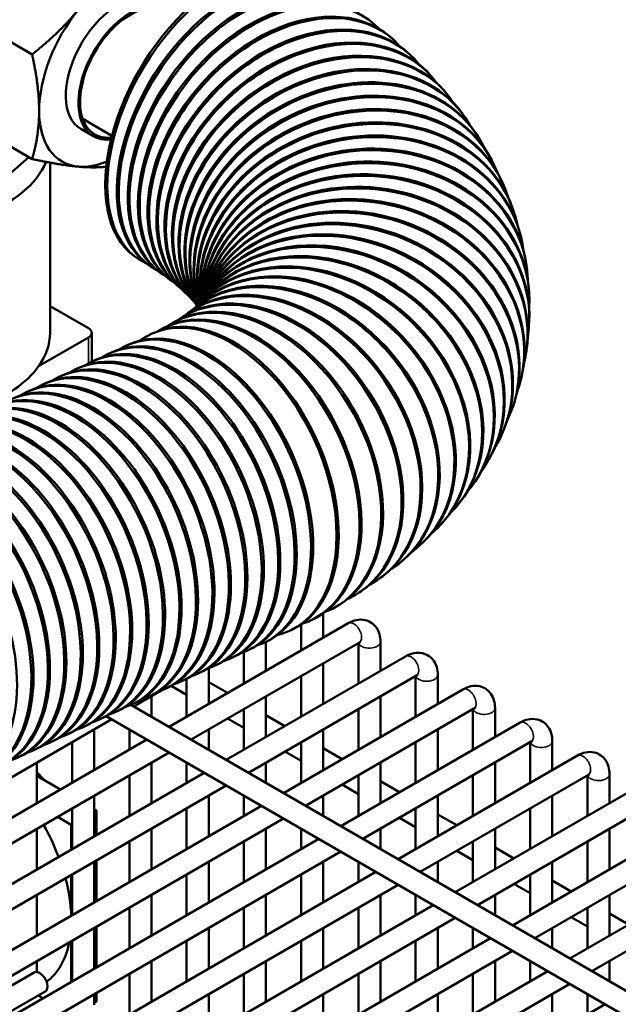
# Model space of a CAD drawing. Header units: inches. Extents: x 1 to 237, y 4 to 150.
# Tile 140 of 148: x 202.84 to 206.04, y 119.45 to 124.71. Entities that reach past the tile are written whole.
import ezdxf

# ---------------------------------------------------------------- set-up
doc = ezdxf.new("R2010")
doc.units = ezdxf.units.IN
doc.header["$LTSCALE"] = 7
doc.header["$MEASUREMENT"] = 0
doc.layers.add('Visible (ANSI)', color=7, linetype='Continuous', lineweight=50)
doc.layers.add('Visible Narrow (ANSI)', color=7, linetype='Continuous', lineweight=35)

msp = doc.modelspace()

# ---------------------------------------------------------------- linework, layer by layer
at = {"layer": 'Visible (ANSI)'}
for p, q in [((204.7053, 124.7053), (204.7148, 124.698)), ((202.9029, 124.5215), (202.7474, 124.6113)), ((204.8152, 124.617), (204.824, 124.6095)), ((204.9202, 124.5234), (204.9283, 124.5158)), ((205.02, 124.4243), (205.0274, 124.4165)), ((205.1142, 124.3192), (205.1209, 124.3112)), ((203.1733, 124.1773), (203.3296, 124.087)), ((205.2021, 124.2078), (205.208, 124.1997)), ((203.1641, 124.1229), (203.2319, 124.0837)), ((205.283, 124.0898), (205.2882, 124.0817)), ((202.9029, 123.962), (202.7474, 124.0518)), ((202.5494, 123.6804), (202.886, 123.9717)), ((205.3561, 123.965), (205.3605, 123.9568)), ((202.9988, 123.943), (202.9988, 123.0335)), ((205.4201, 123.8334), (205.4237, 123.8251)), ((205.4739, 123.6952), (205.4767, 123.6868)), ((205.5161, 123.5509), (205.5182, 123.5425)), ((203.4749, 123.4258), (203.4862, 123.4193)), ((203.5367, 123.3885), (203.5474, 123.3817)), ((205.5455, 123.4016), (205.5468, 123.3932)), ((203.5924, 123.3515), (203.6025, 123.3445)), ((203.6419, 123.3154), (203.6514, 123.3082)), ((203.6851, 123.2808), (203.6939, 123.2733)), ((203.7218, 123.2481), (203.7299, 123.2405)), ((203.752, 123.2181), (203.7595, 123.2103)), ((203.8235, 123.2211), (203.821, 123.2173)), ((203.8252, 123.2237), (203.8247, 123.2228)), ((205.5609, 123.2488), (205.5614, 123.2404)), ((202.9988, 123.1768), (203.2045, 123.058)), ((203.776, 123.1915), (203.7827, 123.1835)), ((203.7902, 123.1838), (203.7828, 123.1768)), ((203.8069, 123.2007), (203.8002, 123.1935)), ((203.8177, 123.2133), (203.8125, 123.2066)), ((203.7009, 123.1148), (203.6915, 123.1086)), ((203.7374, 123.1402), (203.7286, 123.1337)), ((203.7671, 123.1634), (203.759, 123.1567)), ((203.6077, 123.0605), (203.597, 123.0549)), ((203.6576, 123.088), (203.6476, 123.0821)), ((205.5616, 123.0943), (205.5612, 123.086)), ((202.9376, 122.8549), (203.2045, 123.009)), ((203.2221, 123.0335), (203.2221, 122.8791)), ((203.5513, 123.0326), (203.54, 123.0274)), ((203.4035, 122.9637), (203.4147, 122.969)), ((203.3155, 122.9227), (203.3268, 122.928)), ((205.5472, 122.9402), (205.5461, 122.932)), ((203.2275, 122.8817), (203.2388, 122.887)), ((203.0516, 122.7997), (203.0628, 122.8049)), ((203.1395, 122.8407), (203.1508, 122.8459)), ((202.9636, 122.7587), (202.9748, 122.7639)), ((205.5181, 122.7887), (205.5161, 122.7805)), ((202.8756, 122.7177), (202.8869, 122.7229)), ((205.4749, 122.6417), (205.4721, 122.6336)), ((205.4188, 122.5007), (205.4152, 122.4928)), ((205.3512, 122.3671), (205.3468, 122.3593)), ((205.2736, 122.2413), (205.2684, 122.2337)), ((205.1872, 122.1238), (205.1813, 122.1164)), ((205.0934, 122.0144), (205.0868, 122.0072)), ((204.9931, 121.9128), (204.9858, 121.9059)), ((204.8872, 121.8188), (204.8791, 121.8121)), ((204.7762, 121.7319), (204.7675, 121.7254)), ((204.6608, 121.6515), (204.6514, 121.6454)), ((204.4596, 121.5346), (204.4596, 121.4044)), ((204.5412, 121.5774), (204.5311, 121.5716)), ((203.635, 120.9283), (204.5937, 121.4818)), ((204.4177, 121.5092), (204.407, 121.5036)), ((204.2907, 121.4465), (204.2794, 121.4413)), ((204.3415, 121.4756), (204.3415, 121.3362)), ((203.7531, 120.8601), (204.6528, 121.3795)), ((204.1429, 121.3776), (204.1541, 121.3829)), ((204.1533, 121.3825), (204.1533, 121.2276)), ((204.6477, 121.3766), (204.6477, 121.1594)), ((204.7658, 121.3825), (204.7658, 121.2276)), ((204.0352, 121.3282), (204.0352, 121.1594)), ((204.0549, 121.3366), (204.0662, 121.3418)), ((203.9412, 120.7515), (204.8999, 121.305)), ((203.9669, 121.2956), (203.9782, 121.3008)), ((203.7909, 121.2136), (203.8022, 121.2188)), ((203.8471, 121.2416), (203.8471, 121.0508)), ((203.8789, 121.2546), (203.8902, 121.2598)), ((204.4596, 121.268), (204.4596, 121.0508)), ((203.703, 121.1725), (203.7142, 121.1778)), ((203.729, 121.1851), (203.729, 120.9826)), ((203.8471, 121.1678), (203.9485, 121.1093)), ((204.0593, 120.6833), (204.959, 121.2027)), ((204.3415, 121.1998), (204.3415, 120.9826)), ((204.9539, 121.1998), (204.9539, 120.9826)), ((205.072, 121.2057), (205.072, 121.0508)), ((203.4468, 121.0369), (203.5979, 121.1241)), ((203.615, 121.1315), (203.6262, 121.1368)), ((203.6467, 121.1471), (203.729, 121.0996)), ((204.2474, 120.5747), (205.2062, 121.1282)), ((203.527, 121.0905), (203.5383, 121.0958)), ((203.5409, 121.0912), (203.5409, 120.9826)), ((204.1533, 121.0912), (204.1533, 120.874)), ((204.7658, 121.0912), (204.7658, 120.874)), ((203.351, 121.0085), (203.3623, 121.0137)), ((203.4311, 121.0459), (209.441, 117.5761)), ((203.439, 121.0495), (203.4503, 121.0547)), ((204.0352, 121.023), (204.0352, 120.8058)), ((204.3655, 120.5065), (205.2652, 121.0259)), ((204.6477, 121.023), (204.6477, 120.8058)), ((205.2601, 121.023), (205.2601, 120.8058)), ((205.3783, 121.0289), (205.3783, 120.874)), ((201.2615, 119.7752), (203.3287, 120.9687)), ((203.2631, 120.9675), (203.2743, 120.9727)), ((203.2994, 120.9857), (209.382, 117.4738)), ((203.9485, 120.9729), (204.0352, 120.9228)), ((204.1533, 120.991), (204.2547, 120.9325)), ((203.1751, 120.9265), (203.1863, 120.9317)), ((203.2347, 120.9144), (203.2347, 120.6972)), ((203.4228, 120.9144), (203.4228, 120.8058)), ((203.8471, 120.9144), (203.8471, 120.8058)), ((204.4596, 120.9144), (204.4596, 120.6972)), ((204.5536, 120.3979), (205.5124, 120.9514)), ((205.072, 120.9144), (205.072, 120.6972)), ((201.4496, 119.6666), (203.5168, 120.8601)), ((203.0871, 120.8854), (203.0984, 120.8907)), ((205.6845, 120.8521), (205.6845, 120.6972)), ((202.9111, 120.8034), (202.9224, 120.8087)), ((202.9991, 120.8444), (203.0104, 120.8497)), ((203.1166, 120.8462), (203.1166, 120.629)), ((204.3415, 120.8462), (204.3415, 120.629)), ((204.4596, 120.8142), (204.5609, 120.7557)), ((204.6717, 120.3297), (205.5714, 120.8491)), ((204.9539, 120.8462), (204.9539, 120.629)), ((205.5664, 120.8462), (205.5664, 120.629)), ((201.5677, 119.5984), (203.635, 120.7919)), ((204.2547, 120.7961), (204.3415, 120.746)), ((204.8599, 120.2211), (205.8186, 120.7746)), ((202.9284, 120.7376), (202.9284, 120.5204)), ((203.5409, 120.7376), (203.5409, 120.5204)), ((203.729, 120.7376), (203.729, 120.629)), ((204.1533, 120.7376), (204.1533, 120.629)), ((204.7658, 120.7376), (204.7658, 120.5204)), ((205.3783, 120.7376), (205.3783, 120.5204)), ((201.7558, 119.4898), (203.8231, 120.6833)), ((203.0544, 120.5931), (202.9284, 120.6659)), ((203.4228, 120.6694), (203.4228, 120.4522)), ((204.6477, 120.6694), (204.6477, 120.4522)), ((204.978, 120.1529), (205.8777, 120.6723)), ((205.2601, 120.6694), (205.2601, 120.4522)), ((205.8726, 120.6694), (205.8726, 120.4522)), ((205.9907, 120.6753), (205.9907, 120.5204)), ((201.8739, 119.4216), (203.9412, 120.6151)), ((204.5609, 120.6193), (204.6477, 120.5692)), ((204.7658, 120.6374), (204.8672, 120.5789)), ((205.1661, 120.0443), (206.1248, 120.5978)), ((203.2347, 120.5608), (203.2347, 120.3436)), ((203.8471, 120.5608), (203.8471, 120.3436)), ((204.0352, 120.5608), (204.0352, 120.4522)), ((204.4596, 120.5608), (204.4596, 120.4522)), ((205.072, 120.5608), (205.072, 120.3436)), ((205.6845, 120.5608), (205.6845, 120.3436)), ((202.0621, 119.313), (204.1293, 120.5065)), ((203.1166, 120.4926), (203.1166, 120.2754)), ((203.2469, 120.482), (203.2347, 120.4891)), ((203.2469, 120.482), (203.2347, 120.4749)), ((203.2469, 120.3507), (203.2469, 120.482)), ((203.729, 120.4926), (203.729, 120.2754)), ((204.9539, 120.4926), (204.9539, 120.2754)), ((205.2842, 119.9761), (206.1839, 120.4955)), ((205.5664, 120.4926), (205.5664, 120.2754)), ((202.1802, 119.2448), (204.2474, 120.4383)), ((203.1126, 120.4044), (203.0382, 120.4474)), ((204.8672, 120.4425), (204.9539, 120.3924)), ((205.072, 120.4606), (205.1734, 120.4021)), ((202.9284, 120.384), (202.9284, 120.1668)), ((203.1166, 120.4067), (203.1126, 120.4044)), ((203.1126, 120.2731), (203.1126, 120.4044)), ((203.5409, 120.384), (203.5409, 120.1668)), ((204.1533, 120.384), (204.1533, 120.1668)), ((204.3415, 120.384), (204.3415, 120.2754)), ((204.7658, 120.384), (204.7658, 120.2754)), ((205.3783, 120.384), (205.3783, 120.1668)), ((205.4723, 119.8675), (206.4311, 120.421)), ((205.9907, 120.384), (205.9907, 120.1668)), ((202.3683, 119.1362), (204.4355, 120.3297)), ((203.4228, 120.3158), (203.4228, 120.0986)), ((204.0352, 120.3158), (204.0352, 120.0986)), ((205.2601, 120.3158), (205.2601, 120.0986)), ((205.3783, 120.2838), (205.4796, 120.2253)), ((205.5904, 119.7993), (206.4901, 120.3187)), ((205.8726, 120.3158), (205.8726, 120.0986)), ((202.4864, 119.068), (204.5536, 120.2615)), ((205.1734, 120.2657), (205.2601, 120.2156)), ((205.7785, 119.6907), (206.7373, 120.2442)), ((203.2347, 120.2072), (203.2347, 119.99)), ((203.2469, 119.9971), (203.2469, 120.2143)), ((203.8471, 120.2072), (203.8471, 119.99)), ((204.4596, 120.2072), (204.4596, 119.99)), ((204.6477, 120.2072), (204.6477, 120.0986)), ((205.072, 120.2072), (205.072, 120.0986)), ((205.6845, 120.2072), (205.6845, 119.99)), ((202.6745, 118.9594), (204.7417, 120.1529)), ((203.1126, 119.9195), (203.1126, 120.1367)), ((203.1166, 120.139), (203.1166, 119.9218)), ((203.729, 120.139), (203.729, 119.9218)), ((204.3415, 120.139), (204.3415, 119.9218)), ((205.5664, 120.139), (205.5664, 119.9218)), ((205.8967, 119.6225), (206.7963, 120.1419)), ((202.7926, 118.8912), (204.8599, 120.0847)), ((205.4796, 120.0889), (205.5664, 120.0388)), ((205.6845, 120.107), (205.7858, 120.0485)), ((202.9284, 120.0304), (202.9284, 119.8132)), ((203.5409, 120.0304), (203.5409, 119.8132)), ((204.1533, 120.0304), (204.1533, 119.8132)), ((204.7658, 120.0304), (204.7658, 119.8132)), ((204.9539, 120.0304), (204.9539, 119.9218)), ((205.3783, 120.0304), (205.3783, 119.9218)), ((205.9907, 120.0304), (205.9907, 119.8132)), ((202.9807, 118.7826), (205.048, 119.9761)), ((203.4228, 119.9622), (203.4228, 119.745)), ((204.0352, 119.9622), (204.0352, 119.745)), ((204.6477, 119.9622), (204.6477, 119.745)), ((205.8726, 119.9622), (205.8726, 119.745)), ((203.0988, 118.7144), (205.1661, 119.9079)), ((205.7858, 119.9121), (205.8726, 119.862)), ((205.9907, 119.9302), (206.0921, 119.8717)), ((203.2347, 119.8536), (203.2347, 119.6364)), ((203.2469, 119.6435), (203.2469, 119.8607)), ((203.8471, 119.8536), (203.8471, 119.6364)), ((204.4596, 119.8536), (204.4596, 119.6364)), ((205.072, 119.8536), (205.072, 119.6364)), ((205.2601, 119.8536), (205.2601, 119.745)), ((205.6845, 119.8536), (205.6845, 119.745)), ((203.287, 118.6058), (205.3542, 119.7993)), ((203.1126, 119.5659), (203.1126, 119.7831)), ((203.1166, 119.7854), (203.1166, 119.5682)), ((203.729, 119.7854), (203.729, 119.5682)), ((204.3415, 119.7854), (204.3415, 119.5682)), ((204.9539, 119.7854), (204.9539, 119.5682)), ((203.4051, 118.5376), (205.4723, 119.7311)), ((202.9284, 119.6768), (202.9284, 119.6188)), ((203.5409, 119.6768), (203.5409, 119.4596)), ((204.1533, 119.6768), (204.1533, 119.4596)), ((204.7658, 119.6768), (204.7658, 119.4596)), ((205.3783, 119.6768), (205.3783, 119.4596)), ((205.5664, 119.6768), (205.5664, 119.5682)), ((205.9907, 119.6768), (205.9907, 119.5682)), ((202.225, 119.2189), (202.9135, 119.6163)), ((203.4228, 119.6086), (203.4228, 119.3914)), ((203.5932, 118.429), (205.6604, 119.6225)), ((204.0352, 119.6086), (204.0352, 119.3914)), ((204.6477, 119.6086), (204.6477, 119.3914)), ((205.2601, 119.6086), (205.2601, 119.3914)), ((203.7113, 118.3608), (205.7785, 119.5543)), ((202.3432, 119.1507), (202.9726, 119.5141)), ((202.961, 119.4784), (202.9359, 119.4929)), ((203.2347, 119.5), (203.2347, 119.442)), ((203.2469, 119.4614), (203.2469, 119.5071)), ((203.8471, 119.5), (203.8471, 119.2828)), ((204.4596, 119.5), (204.4596, 119.2828)), ((205.072, 119.5), (205.072, 119.2828)), ((205.6845, 119.5), (205.6845, 119.2828)), ((205.8726, 119.5), (205.8726, 119.3914)), ((203.2469, 119.4614), (203.2347, 119.4543)), ((203.8994, 118.2522), (205.9667, 119.4457))]:
    msp.add_line(p, q, dxfattribs=at)
for centre, major_axis, ratio, start_param, end_param in [((203.9124, 124.1836), (0.4375, 0.7578), 0.57735, 0, 3.141593), ((203.9237, 124.177), (0.4375, 0.7578), 0.57735, 6.156809, 9.480108), ((204.0046, 124.1279), (0.4679, 0.7394), 0.60852, 0, 3.141593), ((204.0153, 124.1211), (0.4679, 0.7394), 0.60852, 6.163386, 9.472575), ((204.0917, 124.0701), (0.4993, 0.7186), 0.638127, 0, 3.141593), ((203.3601, 124.4624), (-0.196, -0.3395), 0.57735, 3.250563, 6.283185), ((204.1018, 124.0631), (0.4993, 0.7186), 0.638127, 6.168881, 9.465516), ((204.1736, 124.0104), (0.5317, 0.6949), 0.666096, 0, 3.141593), ((203.4279, 124.4232), (-0.196, -0.3395), 0.57735, 3.250563, 6.685842), ((204.2501, 123.9489), (0.565, 0.6681), 0.692356, 0, 3.141593), ((204.1831, 124.0031), (0.5317, 0.6949), 0.666096, 6.17342, 9.45882), ((203.3601, 124.4624), (-0.2967, -0.514), 0.57735, 4.45059, 5.497787), ((203.4279, 124.4232), (-0.19, -0.3291), 0.57735, 3.38746, 6.683968), ((204.321, 123.8858), (0.5992, 0.6377), 0.716838, 0, 3.141593), ((204.2589, 123.9414), (0.565, 0.6681), 0.692356, 6.177099, 9.452403), ((204.3291, 123.8781), (0.5992, 0.6377), 0.716838, 6.179993, 9.4462), ((204.386, 123.8212), (0.634, 0.6031), 0.73948, 0, 3.141593), ((204.4451, 123.7553), (0.6691, 0.5638), 0.760224, 0, 3.141593), ((204.3934, 123.8134), (0.634, 0.6031), 0.73948, 6.182164, 9.440167), ((204.4518, 123.7474), (0.6691, 0.5638), 0.760224, 6.183666, 9.432248), ((204.498, 123.6883), (0.7041, 0.5195), 0.779016, 0, 3.121787), ((204.5446, 123.6204), (0.7384, 0.4694), 0.795809, 0, 3.090241), ((204.5039, 123.6803), (0.7041, 0.5195), 0.779016, 6.184558, 9.390186), ((204.5848, 123.5517), (0.7712, 0.4134), 0.810558, 0, 3.068763), ((204.5498, 123.6122), (0.7384, 0.4694), 0.795809, 6.184904, 9.359287), ((204.6186, 123.4824), (0.8015, 0.3511), 0.823228, 0, 3.056395), ((204.5893, 123.5434), (0.7712, 0.4134), 0.810558, 6.184786, 9.338335), ((203.3601, 124.4624), (-0.2967, -0.514), 0.57735, 5.497787, 6.544985), ((204.6458, 123.4126), (0.8281, 0.2826), 0.833783, 0, 3.051873), ((204.6486, 123.4042), (0.8281, 0.2826), 0.833783, 6.183587, 9.322078), ((204.6222, 123.474), (0.8015, 0.3511), 0.823228, 6.184306, 9.326412), ((202.1863, 124.0542), (-0.8125, 0), 0.57735, 6.143334, 9.194356), ((204.6663, 123.3426), (0.8499, 0.2083), 0.842199, 0, 3.053825), ((204.6683, 123.3342), (0.8499, 0.2083), 0.842199, 6.182769, 9.324308), ((204.6801, 123.2726), (0.8654, 0.129), 0.848453, 0, 3.061613), ((204.6813, 123.2642), (0.8654, 0.129), 0.848453, 6.181998, 9.332339), ((204.6871, 123.2026), (0.8738, 0.0462), 0.852528, 0, 3.073915), ((204.6876, 123.1943), (0.8738, 0.0462), 0.852528, 6.181405, 9.344636), ((203.3601, 124.4624), (-0.2967, -0.514), 0.57735, 0.261799, 0.646932), ((204.6875, 123.133), (0.8741, -0.0387), 0.854416, 0, 3.088173), ((204.6871, 123.1247), (0.8741, -0.0387), 0.854416, 6.181084, 9.359032), ((204.681, 123.0638), (0.8662, -0.1236), 0.85411, 0, 3.103691), ((204.6798, 123.0556), (0.8662, -0.1236), 0.85411, 6.181074, 9.374671), ((204.6678, 122.9953), (0.8503, -0.2066), 0.851611, 0, 3.118434), ((204.6658, 122.9871), (0.8503, -0.2066), 0.851611, 6.181351, 9.389207), ((204.6479, 122.9276), (0.827, -0.2859), 0.846926, 0, 3.130405), ((204.6451, 122.9196), (0.827, -0.2859), 0.846926, 6.181832, 9.401158), ((204.6213, 122.8609), (0.7974, -0.3602), 0.840068, 0, 3.138928), ((204.5882, 122.7954), (0.763, -0.4283), 0.831053, 0, 3.141593), ((204.6178, 122.853), (0.7974, -0.3602), 0.840068, 6.182395, 9.408567), ((204.5434, 122.7236), (0.725, -0.4899), 0.819904, 6.183187, 9.418018), ((204.5485, 122.7312), (0.725, -0.4899), 0.819904, 0, 3.141593), ((204.5838, 122.7876), (0.763, -0.4283), 0.831053, 6.182894, 9.413027), ((204.4501, 122.6075), (0.6433, -0.5932), 0.791328, 0, 3.141593), ((204.4966, 122.6611), (0.6847, -0.5448), 0.806651, 6.183145, 9.423391), ((204.5025, 122.6685), (0.6847, -0.5448), 0.806651, 0, 3.141593), ((204.4435, 122.6003), (0.6433, -0.5932), 0.791328, 6.182656, 9.429034), ((204.3271, 122.4911), (0.56, -0.6723), 0.754631, 0, 3.141593), ((204.3843, 122.5414), (0.6015, -0.6355), 0.773973, 6.181633, 9.434876), ((204.3916, 122.5483), (0.6015, -0.6355), 0.773973, 0, 3.141593), ((204.2568, 122.436), (0.5194, -0.7042), 0.733352, 0, 3.141593), ((204.1808, 122.3832), (0.4799, -0.7316), 0.71019, 0, 3.141593), ((204.2481, 122.4295), (0.5194, -0.7042), 0.733352, 6.177698, 9.447044), ((204.3191, 122.4844), (0.56, -0.6723), 0.754631, 6.180002, 9.440881), ((204.1714, 122.377), (0.4799, -0.7316), 0.71019, 6.174659, 9.453389), ((204.0127, 122.2848), (0.405, -0.7756), 0.658463, 0, 3.141593), ((204.0893, 122.3269), (0.4418, -0.7553), 0.685206, 6.170816, 9.459961), ((204.0994, 122.3327), (0.4418, -0.7553), 0.685206, 0, 3.141593), ((203.9097, 122.2343), (0.3697, -0.7931), 0.630029, 6.157482, 9.550481), ((203.921, 122.2396), (0.3697, -0.7931), 0.630029, 0, 3.141593), ((204.002, 122.2793), (0.405, -0.7756), 0.658463, 6.166087, 9.466828), ((203.7844, 122.1759), (-0.3697, 0.7931), 0.630029, 3.141593, 6.283185), ((202.1863, 123.0335), (0.8125, 0), 0.57735, 5.892578, 6.283185), ((203.1621, 123.0335), (0.06, 0), 0.57735, 5.497787, 7.068583), ((203.6852, 122.1297), (0.3697, -0.7931), 0.630029, 6.206336, 9.501627), ((203.6965, 122.1349), (-0.3697, 0.7931), 0.630029, 3.141593, 6.283185), ((203.7732, 122.1707), (0.3697, -0.7931), 0.630029, 6.206336, 9.501627), ((203.5205, 122.0529), (-0.3697, 0.7931), 0.630029, 3.141593, 6.283185), ((203.5972, 122.0886), (0.3697, -0.7931), 0.630029, 6.206336, 9.501627), ((203.6085, 122.0939), (-0.3697, 0.7931), 0.630029, 3.141593, 6.283185), ((203.5092, 122.0476), (0.3697, -0.7931), 0.630029, 6.206336, 9.501627), ((202.1863, 123.0335), (0.8125, 0), 0.57735, 5.277399, 5.892578), ((203.4212, 122.0066), (0.3697, -0.7931), 0.630029, 6.206336, 9.501627), ((203.4325, 122.0119), (-0.3697, 0.7931), 0.630029, 3.141593, 6.283185), ((203.1686, 121.8888), (-0.3697, 0.7931), 0.630029, 3.141593, 6.283185), ((203.2453, 121.9246), (0.3697, -0.7931), 0.630029, 6.206336, 9.501627), ((203.2565, 121.9298), (-0.3697, 0.7931), 0.630029, 3.141593, 6.283185), ((203.3333, 121.9656), (0.3697, -0.7931), 0.630029, 6.206336, 9.501627), ((203.3445, 121.9709), (-0.3697, 0.7931), 0.630029, 3.141593, 6.283185), ((203.1573, 121.8836), (0.3697, -0.7931), 0.630029, 6.206336, 9.501627), ((203.0693, 121.8426), (0.3697, -0.7931), 0.630029, 6.206336, 9.501627), ((203.0806, 121.8478), (-0.3697, 0.7931), 0.630029, 3.141593, 6.283185), ((202.8166, 121.7248), (-0.3697, 0.7931), 0.630029, 3.141593, 6.283185), ((202.8934, 121.7605), (0.3697, -0.7931), 0.630029, 6.206336, 9.501627), ((202.9046, 121.7658), (-0.3697, 0.7931), 0.630029, 3.141593, 6.283185), ((202.9813, 121.8015), (0.3697, -0.7931), 0.630029, 6.206336, 9.501627), ((202.9926, 121.8068), (-0.3697, 0.7931), 0.630029, 3.141593, 6.283185), ((202.8054, 121.7195), (0.3697, -0.7931), 0.630029, 6.206336, 9.501627), ((202.6407, 121.6427), (-0.3697, 0.7931), 0.630029, 3.141593, 6.283185), ((202.7174, 121.6785), (0.3697, -0.7931), 0.630029, 6.206336, 9.501627), ((202.7287, 121.6838), (-0.3697, 0.7931), 0.630029, 3.141593, 6.283185), ((202.5527, 121.6017), (-0.3697, 0.7931), 0.630029, 3.141593, 6.283185), ((202.6294, 121.6375), (0.3697, -0.7931), 0.630029, 6.206336, 9.501627), ((202.4535, 121.5555), (0.3697, -0.7931), 0.630029, 6.206336, 9.501627), ((202.4647, 121.5607), (-0.3697, 0.7931), 0.630029, 3.141593, 6.283185), ((202.5414, 121.5965), (0.3697, -0.7931), 0.630029, 6.206336, 9.501627), ((202.3655, 121.5145), (0.3697, -0.7931), 0.630029, 6.206336, 9.501627), ((202.3767, 121.5197), (-0.3697, 0.7931), 0.630029, 3.141593, 6.283185), ((202.2008, 121.4377), (-0.3697, 0.7931), 0.630029, 3.141593, 6.283185), ((202.2775, 121.4734), (0.3697, -0.7931), 0.630029, 6.206336, 9.501627), ((202.2888, 121.4787), (-0.3697, 0.7931), 0.630029, 3.141593, 6.283185), ((202.7647, 120.3056), (0.3135, -0.543), 0.57735, 1.879153, 1.977868), ((202.5822, 120.2003), (0.375, -0.6495), 0.57735, 1.297924, 1.55212), ((202.5822, 120.2003), (0.375, -0.6495), 0.57735, 0.826028, 1.129648), ((202.5822, 120.2003), (0.375, -0.6495), 0.57735, 0.063214, 0.582152), ((202.943, 119.5652), (0.0295, -0.0511), 0.57735, 0, 3.141593)]:
    msp.add_ellipse(centre, major_axis=major_axis, ratio=ratio, start_param=start_param, end_param=end_param, dxfattribs=at)
for points, weights in [([(202.9029, 124.5215), (203.0528, 124.6398), (203.1502, 124.7609)], [1.08082679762, 1.07908713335, 1]), ([(202.9404, 124.2201), (202.9404, 124.35), (202.9029, 124.5215)], [1, 1.07908713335, 1.08082679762]), ([(202.9029, 123.962), (202.9404, 124.0903), (202.9404, 124.2201)], [1.08082679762, 1.07908713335, 1]), ([(203.1502, 123.9216), (203.0528, 123.9303), (202.9029, 123.962)], [1, 1.07908713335, 1.08082679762]), ([(203.2988, 123.9214), (203.2333, 123.9142), (203.1502, 123.9216)], [1.0783822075, 1.06669383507, 1])]:
    msp.add_rational_spline(points, weights, degree=2, dxfattribs=at)
for points, knots in [([(204.5937, 121.4818), (204.6071, 121.4895), (204.6216, 121.4956), (204.6522, 121.5018), (204.6684, 121.5021), (204.6967, 121.4956), (204.7087, 121.4903), (204.7291, 121.476), (204.7375, 121.4673), (204.7516, 121.447), (204.7568, 121.4353), (204.7642, 121.4099), (204.7658, 121.3962), (204.7658, 121.3825)], [0, 0, 0, 0, 0.314159, 0.314159, 0.611451, 0.611451, 0.836785, 0.836785, 1.050201, 1.050201, 1.29221, 1.29221, 1.570796, 1.570796, 1.570796, 1.570796]), ([(204.6528, 121.3795), (204.6555, 121.3811), (204.6577, 121.382), (204.6604, 121.3829), (204.661, 121.383), (204.661, 121.383)], [6.2831853, 6.2831853, 6.2831853, 6.2831853, 6.489909, 6.489909, 6.6636738, 6.6636738, 6.6636738, 6.6636738]), ([(204.8999, 121.305), (204.9133, 121.3127), (204.9278, 121.3188), (204.9585, 121.325), (204.9747, 121.3253), (205.003, 121.3188), (205.015, 121.3135), (205.0353, 121.2992), (205.0438, 121.2905), (205.0579, 121.2702), (205.0631, 121.2585), (205.0704, 121.2331), (205.072, 121.2194), (205.072, 121.2057)], [0, 0, 0, 0, 0.314159, 0.314159, 0.611451, 0.611451, 0.836785, 0.836785, 1.050201, 1.050201, 1.29221, 1.29221, 1.570796, 1.570796, 1.570796, 1.570796]), ([(204.959, 121.2027), (204.9617, 121.2043), (204.9639, 121.2052), (204.9666, 121.2061), (204.9672, 121.2062), (204.9672, 121.2062)], [6.2831853, 6.2831853, 6.2831853, 6.2831853, 6.489909, 6.489909, 6.6636738, 6.6636738, 6.6636738, 6.6636738]), ([(205.2062, 121.1282), (205.2195, 121.1359), (205.234, 121.142), (205.2647, 121.1482), (205.2809, 121.1485), (205.3092, 121.142), (205.3212, 121.1367), (205.3415, 121.1224), (205.35, 121.1137), (205.3641, 121.0934), (205.3693, 121.0817), (205.3766, 121.0563), (205.3783, 121.0426), (205.3783, 121.0289)], [0, 0, 0, 0, 0.314159, 0.314159, 0.611451, 0.611451, 0.836785, 0.836785, 1.050201, 1.050201, 1.29221, 1.29221, 1.570796, 1.570796, 1.570796, 1.570796]), ([(205.2652, 121.0259), (205.2679, 121.0275), (205.2701, 121.0284), (205.2728, 121.0293), (205.2735, 121.0294), (205.2735, 121.0294)], [6.2831853, 6.2831853, 6.2831853, 6.2831853, 6.489909, 6.489909, 6.6636738, 6.6636738, 6.6636738, 6.6636738]), ([(205.5124, 120.9514), (205.5258, 120.9591), (205.5403, 120.9652), (205.5709, 120.9714), (205.5871, 120.9717), (205.6154, 120.9652), (205.6274, 120.9599), (205.6478, 120.9456), (205.6562, 120.9369), (205.6703, 120.9166), (205.6755, 120.9049), (205.6829, 120.8795), (205.6845, 120.8658), (205.6845, 120.8521)], [0, 0, 0, 0, 0.314159, 0.314159, 0.611451, 0.611451, 0.836785, 0.836785, 1.050201, 1.050201, 1.29221, 1.29221, 1.570796, 1.570796, 1.570796, 1.570796]), ([(205.5714, 120.8491), (205.5741, 120.8507), (205.5764, 120.8516), (205.579, 120.8525), (205.5797, 120.8526), (205.5797, 120.8526)], [6.2831853, 6.2831853, 6.2831853, 6.2831853, 6.489909, 6.489909, 6.6636738, 6.6636738, 6.6636738, 6.6636738]), ([(205.8186, 120.7746), (205.832, 120.7823), (205.8465, 120.7884), (205.8772, 120.7946), (205.8933, 120.7949), (205.9216, 120.7884), (205.9336, 120.7831), (205.954, 120.7688), (205.9624, 120.7601), (205.9766, 120.7398), (205.9818, 120.7281), (205.9891, 120.7027), (205.9907, 120.689), (205.9907, 120.6753)], [0, 0, 0, 0, 0.314159, 0.314159, 0.611451, 0.611451, 0.836785, 0.836785, 1.050201, 1.050201, 1.29221, 1.29221, 1.570796, 1.570796, 1.570796, 1.570796]), ([(205.8777, 120.6723), (205.8804, 120.6739), (205.8826, 120.6748), (205.8853, 120.6757), (205.8859, 120.6758), (205.8859, 120.6758)], [6.2831853, 6.2831853, 6.2831853, 6.2831853, 6.489909, 6.489909, 6.6636738, 6.6636738, 6.6636738, 6.6636738])]:
    msp.add_open_spline(points, degree=3, knots=knots, dxfattribs=at)
at = {"layer": 'Visible Narrow (ANSI)'}
msp.add_line((203.2045, 123.009), (203.2045, 122.8699), dxfattribs=at)
for centre, major_axis, start_param in [((204.6232, 121.4307), (0.0295, -0.0511), 0), ((204.7067, 121.3825), (-0.0591, 0), 0.159548), ((204.9295, 121.2539), (0.0295, -0.0511), 0), ((205.013, 121.2057), (-0.0591, 0), 0.159548), ((205.2357, 121.0771), (0.0295, -0.0511), 0), ((205.3192, 121.0289), (-0.0591, 0), 0.159548), ((205.5419, 120.9003), (0.0295, -0.0511), 0), ((205.6254, 120.8521), (-0.0591, 0), 0.159548), ((205.8481, 120.7235), (0.0295, -0.0511), 0), ((205.9317, 120.6753), (-0.0591, 0), 0.159548)]:
    msp.add_ellipse(centre, major_axis=major_axis, ratio=0.57735, start_param=start_param, end_param=3.141593, dxfattribs=at)

doc.saveas('drawing.dxf')
